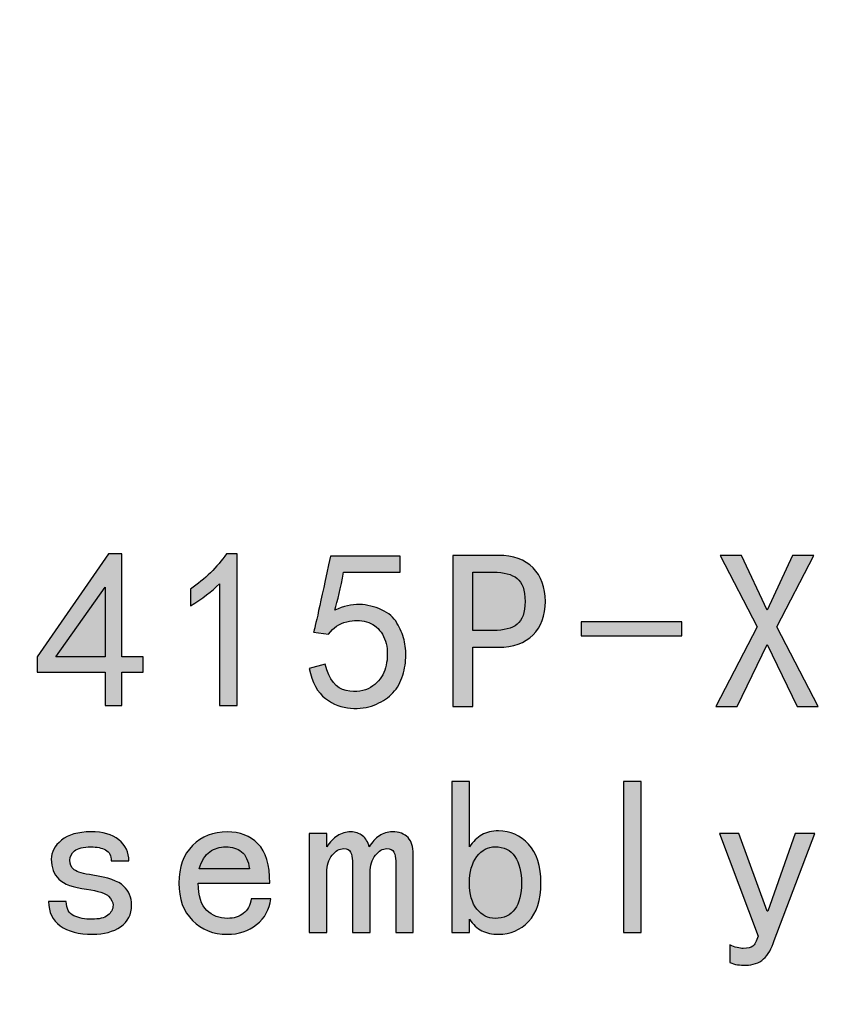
# Model space of a CAD drawing. Header units: millimetres. Extents: x -296 to 295, y -209 to 209.
# Tile 104 of 123: x 216 to 233, y -169 to -149. Entities that reach past the tile are written whole.
import ezdxf

# ---------------------------------------------------------------- set-up
doc = ezdxf.new("R2010")
doc.units = ezdxf.units.MM
doc.header["$MEASUREMENT"] = 0
doc.layers.add('layer 1', color=7, linetype='Continuous')

msp = doc.modelspace()

# ---------------------------------------------------------------- hatches: boundary and pattern name
at = {"layer": 'layer 1'}
h = msp.add_hatch(color=250, dxfattribs=at)
edge = h.paths.add_edge_path()
edge.add_spline(control_points=[(218.136, -162.7284), (218.136, -162.7284), (216.7563, -162.7284), (216.7563, -162.7284), (216.7563, -162.7284), (216.7563, -162.4234), (216.7563, -162.4234), (216.7563, -162.4234), (218.2078, -160.3275), (218.2078, -160.3275), (218.2078, -160.3275), (218.4761, -160.3275), (218.4761, -160.3275), (218.4761, -160.3275), (218.4761, -162.4234), (218.4761, -162.4234), (218.4761, -162.4234), (218.9064, -162.4234), (218.9064, -162.4234), (218.9064, -162.4234), (218.9064, -162.7284), (218.9064, -162.7284), (218.9064, -162.7284), (218.4761, -162.7284), (218.4761, -162.7284), (218.4761, -162.7284), (218.4761, -163.4086), (218.4761, -163.4086), (218.4761, -163.4086), (218.136, -163.4086), (218.136, -163.4086), (218.136, -163.4086), (218.136, -162.7284), (218.136, -162.7284)], knot_values=[0, 0, 0, 0, 0.0909091, 0.0909091, 0.0909091, 0.1818182, 0.1818182, 0.1818182, 0.2727273, 0.2727273, 0.2727273, 0.3636364, 0.3636364, 0.3636364, 0.4545455, 0.4545455, 0.4545455, 0.5454545, 0.5454545, 0.5454545, 0.6363636, 0.6363636, 0.6363636, 0.7272727, 0.7272727, 0.7272727, 0.8181818, 0.8181818, 0.8181818, 0.9090909, 0.9090909, 0.9090909, 1, 1, 1, 1], degree=3, periodic=1)
h = msp.add_hatch(color=250, dxfattribs=at)
edge = h.paths.add_edge_path()
edge.add_spline(control_points=[(220.458, -160.9367), (220.3021, -161.0919), (220.1056, -161.2409), (219.8664, -161.3846), (219.8664, -161.3846), (219.8664, -161.0445), (219.8664, -161.0445), (220.1652, -160.8412), (220.4098, -160.6019), (220.6009, -160.3275), (220.6009, -160.3275), (220.8157, -160.3275), (220.8157, -160.3275), (220.8157, -160.3275), (220.8157, -163.4086), (220.8157, -163.4086), (220.8157, -163.4086), (220.458, -163.4086), (220.458, -163.4086), (220.458, -163.4086), (220.458, -160.9367), (220.458, -160.9367)], knot_values=[0, 0, 0, 0, 0.1428571, 0.1428571, 0.1428571, 0.2857143, 0.2857143, 0.2857143, 0.4285714, 0.4285714, 0.4285714, 0.5714286, 0.5714286, 0.5714286, 0.7142857, 0.7142857, 0.7142857, 0.8571429, 0.8571429, 0.8571429, 1, 1, 1, 1], degree=3, periodic=1)
h = msp.add_hatch(color=250, dxfattribs=at)
edge = h.paths.add_edge_path()
edge.add_spline(control_points=[(222.6004, -162.5671), (222.6837, -162.8896), (222.8274, -163.0685), (223.03, -163.1044), (223.2333, -163.1403), (223.3976, -163.1189), (223.523, -163.0417), (223.6483, -162.9638), (223.7378, -162.8629), (223.7913, -162.7368), (223.8455, -162.6114), (223.8692, -162.4715), (223.8631, -162.3164), (223.857, -162.1612), (223.815, -162.0297), (223.7378, -161.922), (223.6598, -161.8142), (223.5612, -161.7431), (223.442, -161.7072), (223.3227, -161.6713), (223.1882, -161.6713), (223.0391, -161.7072), (222.8901, -161.7431), (222.767, -161.8264), (222.6715, -161.9579), (222.6715, -161.9579), (222.3673, -161.922), (222.3673, -161.922), (222.391, -161.8501), (222.5049, -161.3365), (222.7074, -160.381), (222.7074, -160.381), (224.123, -160.381), (224.123, -160.381), (224.123, -160.381), (224.123, -160.7036), (224.123, -160.7036), (224.123, -160.7036), (222.9765, -160.7036), (222.9765, -160.7036), (222.9168, -161.0261), (222.8572, -161.283), (222.7968, -161.4741), (222.9765, -161.3907), (223.1439, -161.3518), (223.299, -161.3579), (223.4542, -161.364), (223.6032, -161.3992), (223.7469, -161.4649), (223.8899, -161.5306), (223.9946, -161.6208), (224.0603, -161.7339), (224.126, -161.8471), (224.1734, -161.9609), (224.2032, -162.0741), (224.2331, -162.188), (224.2453, -162.3103), (224.2392, -162.4417), (224.2331, -162.5732), (224.2063, -162.707), (224.1589, -162.8445), (224.1108, -162.9821), (224.0389, -163.0952), (223.9434, -163.1847), (223.8478, -163.2749), (223.7316, -163.3459), (223.5941, -163.4002), (223.4572, -163.4537), (223.299, -163.4744), (223.1194, -163.4629), (222.9405, -163.4507), (222.7701, -163.3849), (222.6088, -163.2657), (222.4475, -163.1465), (222.3375, -162.9431), (222.2778, -162.6565), (222.2778, -162.6565), (222.6004, -162.5671), (222.6004, -162.5671)], knot_values=[0, 0, 0, 0, 0.0384615, 0.0384615, 0.0384615, 0.0769231, 0.0769231, 0.0769231, 0.1153846, 0.1153846, 0.1153846, 0.1538462, 0.1538462, 0.1538462, 0.1923077, 0.1923077, 0.1923077, 0.2307692, 0.2307692, 0.2307692, 0.2692308, 0.2692308, 0.2692308, 0.3076923, 0.3076923, 0.3076923, 0.3461538, 0.3461538, 0.3461538, 0.3846154, 0.3846154, 0.3846154, 0.4230769, 0.4230769, 0.4230769, 0.4615385, 0.4615385, 0.4615385, 0.5, 0.5, 0.5, 0.5384615, 0.5384615, 0.5384615, 0.5769231, 0.5769231, 0.5769231, 0.6153846, 0.6153846, 0.6153846, 0.6538462, 0.6538462, 0.6538462, 0.6923077, 0.6923077, 0.6923077, 0.7307692, 0.7307692, 0.7307692, 0.7692308, 0.7692308, 0.7692308, 0.8076923, 0.8076923, 0.8076923, 0.8461538, 0.8461538, 0.8461538, 0.8846154, 0.8846154, 0.8846154, 0.9230769, 0.9230769, 0.9230769, 0.9615385, 0.9615385, 0.9615385, 1, 1, 1, 1], degree=3, periodic=1)
h = msp.add_hatch(color=250, dxfattribs=at)
edge = h.paths.add_edge_path()
edge.add_spline(control_points=[(227.0718, -161.2952), (227.0718, -161.5818), (226.9877, -161.8088), (226.8211, -161.9755), (226.6537, -162.1429), (226.4206, -162.2262), (226.1217, -162.2262), (226.1217, -162.2262), (225.6027, -162.2262), (225.6027, -162.2262), (225.6027, -162.2262), (225.6027, -163.427), (225.6027, -163.427), (225.6027, -163.427), (225.1907, -163.427), (225.1907, -163.427), (225.1907, -163.427), (225.1907, -160.3635), (225.1907, -160.3635), (225.1907, -160.3635), (226.1217, -160.3635), (226.1217, -160.3635), (226.4206, -160.3635), (226.6537, -160.4468), (226.8211, -160.6142), (226.9877, -160.7816), (227.0718, -161.0086), (227.0718, -161.2952)], knot_values=[0, 0, 0, 0, 0.1111111, 0.1111111, 0.1111111, 0.2222222, 0.2222222, 0.2222222, 0.3333333, 0.3333333, 0.3333333, 0.4444444, 0.4444444, 0.4444444, 0.5555556, 0.5555556, 0.5555556, 0.6666667, 0.6666667, 0.6666667, 0.7777778, 0.7777778, 0.7777778, 0.8888889, 0.8888889, 0.8888889, 1, 1, 1, 1], degree=3, periodic=1)
h = msp.add_hatch(color=250, dxfattribs=at)
edge = h.paths.add_edge_path()
edge.add_spline(control_points=[(232.6109, -163.427), (232.6109, -163.427), (232.1806, -163.427), (232.1806, -163.427), (232.1806, -163.427), (231.5714, -162.1727), (231.5714, -162.1727), (231.5714, -162.1727), (230.9622, -163.427), (230.9622, -163.427), (230.9622, -163.427), (230.5326, -163.427), (230.5326, -163.427), (230.5326, -163.427), (231.3742, -161.8142), (231.3742, -161.8142), (231.3742, -161.8142), (230.6221, -160.3635), (230.6221, -160.3635), (230.6221, -160.3635), (231.0516, -160.3635), (231.0516, -160.3635), (231.0516, -160.3635), (231.5714, -161.4741), (231.5714, -161.4741), (231.5714, -161.4741), (232.0912, -160.3635), (232.0912, -160.3635), (232.0912, -160.3635), (232.5207, -160.3635), (232.5207, -160.3635), (232.5207, -160.3635), (231.7686, -161.8142), (231.7686, -161.8142), (231.7686, -161.8142), (232.6109, -163.427), (232.6109, -163.427)], knot_values=[0, 0, 0, 0, 0.0833333, 0.0833333, 0.0833333, 0.1666667, 0.1666667, 0.1666667, 0.25, 0.25, 0.25, 0.3333333, 0.3333333, 0.3333333, 0.4166667, 0.4166667, 0.4166667, 0.5, 0.5, 0.5, 0.5833333, 0.5833333, 0.5833333, 0.6666667, 0.6666667, 0.6666667, 0.75, 0.75, 0.75, 0.8333333, 0.8333333, 0.8333333, 0.9166667, 0.9166667, 0.9166667, 1, 1, 1, 1], degree=3, periodic=1)
h = msp.add_hatch(color=250, dxfattribs=at)
edge = h.paths.add_edge_path()
edge.add_spline(control_points=[(226.6598, -161.2952), (226.6598, -161.0682), (226.6055, -160.913), (226.4985, -160.8289), (226.3908, -160.7456), (226.2295, -160.7036), (226.0147, -160.7036), (226.0147, -160.7036), (225.6027, -160.7036), (225.6027, -160.7036), (225.6027, -160.7036), (225.6027, -161.886), (225.6027, -161.886), (225.6027, -161.886), (226.0147, -161.886), (226.0147, -161.886), (226.2295, -161.886), (226.3908, -161.844), (226.4985, -161.7607), (226.6055, -161.6774), (226.6598, -161.5222), (226.6598, -161.2952)], knot_values=[0, 0, 0, 0, 0.1428571, 0.1428571, 0.1428571, 0.2857143, 0.2857143, 0.2857143, 0.4285714, 0.4285714, 0.4285714, 0.5714286, 0.5714286, 0.5714286, 0.7142857, 0.7142857, 0.7142857, 0.8571429, 0.8571429, 0.8571429, 1, 1, 1, 1], degree=3, periodic=1)
h = msp.add_hatch(color=250, dxfattribs=at)
edge = h.paths.add_edge_path()
edge.add_spline(control_points=[(218.136, -162.4234), (218.136, -162.4234), (218.136, -161.0086), (218.136, -161.0086), (218.136, -161.0086), (217.1331, -162.4234), (217.1331, -162.4234), (217.1331, -162.4234), (218.136, -162.4234), (218.136, -162.4234)], knot_values=[0, 0, 0, 0, 0.3333333, 0.3333333, 0.3333333, 0.6666667, 0.6666667, 0.6666667, 1, 1, 1, 1], degree=3, periodic=1)
h = msp.add_hatch(color=250, dxfattribs=at)
edge = h.paths.add_edge_path()
edge.add_spline(control_points=[(229.841, -161.9938), (229.841, -161.9938), (227.7986, -161.9938), (227.7986, -161.9938), (227.7986, -161.9938), (227.7986, -161.7072), (227.7986, -161.7072), (227.7986, -161.7072), (229.841, -161.7072), (229.841, -161.7072), (229.841, -161.7072), (229.841, -161.9938), (229.841, -161.9938)], knot_values=[0, 0, 0, 0, 0.25, 0.25, 0.25, 0.5, 0.5, 0.5, 0.75, 0.75, 0.75, 1, 1, 1, 1], degree=3, periodic=1)
h = msp.add_hatch(color=250, dxfattribs=at)
edge = h.paths.add_edge_path()
edge.add_spline(control_points=[(226.9816, -167.0095), (226.9816, -167.3557), (226.8983, -167.6156), (226.7309, -167.7891), (226.5643, -167.9619), (226.3609, -168.049), (226.1217, -168.049), (225.991, -168.049), (225.8771, -168.0245), (225.7816, -167.9771), (225.686, -167.929), (225.6027, -167.8518), (225.5309, -167.744), (225.5309, -167.744), (225.5309, -168.0131), (225.5309, -168.0131), (225.5309, -168.0131), (225.1724, -168.0131), (225.1724, -168.0131), (225.1724, -168.0131), (225.1724, -164.9496), (225.1724, -164.9496), (225.1724, -164.9496), (225.5309, -164.9496), (225.5309, -164.9496), (225.5309, -164.9496), (225.5309, -166.2749), (225.5309, -166.2749), (225.6027, -166.1679), (225.686, -166.0869), (225.7816, -166.0334), (225.8771, -165.9799), (225.991, -165.9524), (226.1217, -165.9524), (226.3609, -165.9524), (226.5643, -166.0426), (226.7309, -166.2214), (226.8983, -166.4003), (226.9816, -166.6632), (226.9816, -167.0095)], knot_values=[0, 0, 0, 0, 0.0769231, 0.0769231, 0.0769231, 0.1538462, 0.1538462, 0.1538462, 0.2307692, 0.2307692, 0.2307692, 0.3076923, 0.3076923, 0.3076923, 0.3846154, 0.3846154, 0.3846154, 0.4615385, 0.4615385, 0.4615385, 0.5384615, 0.5384615, 0.5384615, 0.6153846, 0.6153846, 0.6153846, 0.6923077, 0.6923077, 0.6923077, 0.7692308, 0.7692308, 0.7692308, 0.8461538, 0.8461538, 0.8461538, 0.9230769, 0.9230769, 0.9230769, 1, 1, 1, 1], degree=3, periodic=1)
h = msp.add_hatch(color=250, dxfattribs=at)
edge = h.paths.add_edge_path()
edge.add_spline(control_points=[(229.017, -168.0131), (229.017, -168.0131), (228.6585, -168.0131), (228.6585, -168.0131), (228.6585, -168.0131), (228.6585, -164.9496), (228.6585, -164.9496), (228.6585, -164.9496), (229.017, -164.9496), (229.017, -164.9496), (229.017, -164.9496), (229.017, -168.0131), (229.017, -168.0131)], knot_values=[0, 0, 0, 0, 0.25, 0.25, 0.25, 0.5, 0.5, 0.5, 0.75, 0.75, 0.75, 1, 1, 1, 1], degree=3, periodic=1)
h = msp.add_hatch(color=250, dxfattribs=at)
edge = h.paths.add_edge_path()
edge.add_spline(control_points=[(218.6733, -167.4574), (218.6733, -167.6485), (218.5984, -167.7952), (218.4493, -167.8961), (218.3003, -167.9978), (218.1123, -168.049), (217.8852, -168.049), (217.5986, -168.049), (217.3777, -167.9917), (217.2226, -167.8785), (217.0674, -167.7654), (216.9894, -167.6011), (216.9894, -167.3855), (216.9894, -167.3855), (217.3479, -167.3855), (217.3479, -167.3855), (217.3479, -167.5292), (217.3984, -167.6248), (217.5, -167.6722), (217.6017, -167.7203), (217.724, -167.744), (217.8669, -167.744), (218.0106, -167.744), (218.1184, -167.7173), (218.1895, -167.6638), (218.2613, -167.6095), (218.2972, -167.5415), (218.2972, -167.4574), (218.2972, -167.3978), (218.2674, -167.3382), (218.2078, -167.2785), (218.1482, -167.2189), (217.9984, -167.1708), (217.7599, -167.1348), (217.4847, -167.0989), (217.2967, -167.0309), (217.1958, -166.9292), (217.0941, -166.8276), (217.0429, -166.693), (217.0429, -166.5256), (217.0429, -166.3827), (217.1117, -166.2543), (217.2493, -166.1412), (217.3869, -166.0273), (217.5864, -165.9707), (217.8493, -165.9707), (218.0886, -165.9707), (218.2766, -166.0242), (218.4134, -166.132), (218.551, -166.239), (218.6198, -166.3827), (218.6198, -166.5616), (218.6198, -166.5616), (218.2613, -166.5616), (218.2613, -166.5616), (218.2613, -166.4546), (218.2223, -166.3797), (218.1451, -166.3376), (218.0672, -166.2963), (217.9686, -166.2749), (217.8493, -166.2749), (217.6942, -166.2749), (217.5833, -166.3025), (217.5176, -166.356), (217.4519, -166.4095), (217.4198, -166.4721), (217.4198, -166.544), (217.4198, -166.6273), (217.4496, -166.693), (217.5092, -166.7412), (217.5688, -166.7886), (217.6942, -166.8245), (217.8852, -166.8482), (218.1956, -166.8964), (218.405, -166.9713), (218.512, -167.0722), (218.6198, -167.1738), (218.6733, -167.3022), (218.6733, -167.4574)], knot_values=[0, 0, 0, 0, 0.0384615, 0.0384615, 0.0384615, 0.0769231, 0.0769231, 0.0769231, 0.1153846, 0.1153846, 0.1153846, 0.1538462, 0.1538462, 0.1538462, 0.1923077, 0.1923077, 0.1923077, 0.2307692, 0.2307692, 0.2307692, 0.2692308, 0.2692308, 0.2692308, 0.3076923, 0.3076923, 0.3076923, 0.3461538, 0.3461538, 0.3461538, 0.3846154, 0.3846154, 0.3846154, 0.4230769, 0.4230769, 0.4230769, 0.4615385, 0.4615385, 0.4615385, 0.5, 0.5, 0.5, 0.5384615, 0.5384615, 0.5384615, 0.5769231, 0.5769231, 0.5769231, 0.6153846, 0.6153846, 0.6153846, 0.6538462, 0.6538462, 0.6538462, 0.6923077, 0.6923077, 0.6923077, 0.7307692, 0.7307692, 0.7307692, 0.7692308, 0.7692308, 0.7692308, 0.8076923, 0.8076923, 0.8076923, 0.8461538, 0.8461538, 0.8461538, 0.8846154, 0.8846154, 0.8846154, 0.9230769, 0.9230769, 0.9230769, 0.9615385, 0.9615385, 0.9615385, 1, 1, 1, 1], degree=3, periodic=1)
h = msp.add_hatch(color=250, dxfattribs=at)
edge = h.paths.add_edge_path()
edge.add_spline(control_points=[(221.4967, -167.332), (221.473, -167.5468), (221.3775, -167.7203), (221.2101, -167.8518), (221.0427, -167.9833), (220.8455, -168.049), (220.6185, -168.049), (220.3319, -168.049), (220.0965, -167.9565), (219.9115, -167.7708), (219.7257, -167.5858), (219.6333, -167.332), (219.6333, -167.0095), (219.6333, -166.6869), (219.7257, -166.4332), (219.9115, -166.2482), (220.0965, -166.0632), (220.3319, -165.9707), (220.6185, -165.9707), (220.87, -165.9707), (221.0756, -166.051), (221.2369, -166.2123), (221.3981, -166.3735), (221.4784, -166.6395), (221.4784, -167.0095), (221.4784, -167.0095), (220.0277, -167.0095), (220.0277, -167.0095), (220.0277, -167.2724), (220.0842, -167.4574), (220.1981, -167.5652), (220.3112, -167.6722), (220.4519, -167.7264), (220.6185, -167.7264), (220.75, -167.7264), (220.8577, -167.6936), (220.9411, -167.6278), (221.0251, -167.5621), (221.0786, -167.4635), (221.1023, -167.332), (221.1023, -167.332), (221.4967, -167.332), (221.4967, -167.332)], knot_values=[0, 0, 0, 0, 0.0714286, 0.0714286, 0.0714286, 0.1428571, 0.1428571, 0.1428571, 0.2142857, 0.2142857, 0.2142857, 0.2857143, 0.2857143, 0.2857143, 0.3571429, 0.3571429, 0.3571429, 0.4285714, 0.4285714, 0.4285714, 0.5, 0.5, 0.5, 0.5714286, 0.5714286, 0.5714286, 0.6428571, 0.6428571, 0.6428571, 0.7142857, 0.7142857, 0.7142857, 0.7857143, 0.7857143, 0.7857143, 0.8571429, 0.8571429, 0.8571429, 0.9285714, 0.9285714, 0.9285714, 1, 1, 1, 1], degree=3, periodic=1)
h = msp.add_hatch(color=250, dxfattribs=at)
edge = h.paths.add_edge_path()
edge.add_spline(control_points=[(224.3913, -168.0131), (224.3913, -168.0131), (224.0336, -168.0131), (224.0336, -168.0131), (224.0336, -168.0131), (224.0336, -166.5616), (224.0336, -166.5616), (224.0336, -166.4905), (224.0213, -166.4301), (223.9976, -166.3827), (223.9739, -166.3346), (223.9258, -166.3109), (223.8539, -166.3109), (223.7706, -166.3109), (223.6927, -166.356), (223.6216, -166.4454), (223.5497, -166.5348), (223.5138, -166.6518), (223.5138, -166.7947), (223.5138, -166.7947), (223.5138, -168.0131), (223.5138, -168.0131), (223.5138, -168.0131), (223.1553, -168.0131), (223.1553, -168.0131), (223.1553, -168.0131), (223.1553, -166.5616), (223.1553, -166.5616), (223.1553, -166.4905), (223.1439, -166.4301), (223.1194, -166.3827), (223.0957, -166.3346), (223.0483, -166.3109), (222.9765, -166.3109), (222.8924, -166.3109), (222.8152, -166.356), (222.7433, -166.4454), (222.6715, -166.5348), (222.6363, -166.6518), (222.6363, -166.7947), (222.6363, -166.7947), (222.6363, -168.0131), (222.6363, -168.0131), (222.6363, -168.0131), (222.2778, -168.0131), (222.2778, -168.0131), (222.2778, -168.0131), (222.2778, -166.0067), (222.2778, -166.0067), (222.2778, -166.0067), (222.6363, -166.0067), (222.6363, -166.0067), (222.6363, -166.0067), (222.6363, -166.2749), (222.6363, -166.2749), (222.6959, -166.1794), (222.767, -166.1053), (222.8511, -166.051), (222.9344, -165.9975), (223.0239, -165.9707), (223.1194, -165.9707), (223.2149, -165.9707), (223.296, -165.9975), (223.3617, -166.051), (223.4274, -166.1053), (223.4718, -166.1794), (223.4962, -166.2749), (223.5558, -166.1794), (223.6239, -166.1053), (223.7018, -166.051), (223.7798, -165.9975), (223.8662, -165.9707), (223.9617, -165.9707), (224.1046, -165.9707), (224.2124, -166.0097), (224.2843, -166.0869), (224.3561, -166.1649), (224.3913, -166.2749), (224.3913, -166.4186), (224.3913, -166.4186), (224.3913, -168.0131), (224.3913, -168.0131)], knot_values=[0, 0, 0, 0, 0.037037, 0.037037, 0.037037, 0.0740741, 0.0740741, 0.0740741, 0.1111111, 0.1111111, 0.1111111, 0.1481481, 0.1481481, 0.1481481, 0.1851852, 0.1851852, 0.1851852, 0.2222222, 0.2222222, 0.2222222, 0.2592593, 0.2592593, 0.2592593, 0.2962963, 0.2962963, 0.2962963, 0.3333333, 0.3333333, 0.3333333, 0.3703704, 0.3703704, 0.3703704, 0.4074074, 0.4074074, 0.4074074, 0.4444444, 0.4444444, 0.4444444, 0.4814815, 0.4814815, 0.4814815, 0.5185185, 0.5185185, 0.5185185, 0.5555556, 0.5555556, 0.5555556, 0.5925926, 0.5925926, 0.5925926, 0.6296296, 0.6296296, 0.6296296, 0.6666667, 0.6666667, 0.6666667, 0.7037037, 0.7037037, 0.7037037, 0.7407407, 0.7407407, 0.7407407, 0.7777778, 0.7777778, 0.7777778, 0.8148148, 0.8148148, 0.8148148, 0.8518519, 0.8518519, 0.8518519, 0.8888889, 0.8888889, 0.8888889, 0.9259259, 0.9259259, 0.9259259, 0.962963, 0.962963, 0.962963, 1, 1, 1, 1], degree=3, periodic=1)
h = msp.add_hatch(color=250, dxfattribs=at)
edge = h.paths.add_edge_path()
edge.add_spline(control_points=[(232.5391, -166.0067), (232.5391, -166.0067), (231.7151, -168.1743), (231.7151, -168.1743), (231.6669, -168.341), (231.5951, -168.4671), (231.4996, -168.5504), (231.404, -168.6337), (231.2848, -168.6758), (231.1418, -168.6758), (231.0822, -168.6758), (231.0249, -168.6727), (230.9714, -168.6666), (230.9179, -168.6605), (230.8667, -168.646), (230.8193, -168.6223), (230.8193, -168.6223), (230.8193, -168.2638), (230.8193, -168.2638), (230.8667, -168.2875), (230.9148, -168.3058), (230.9622, -168.3173), (231.0104, -168.3295), (231.0516, -168.3356), (231.0876, -168.3356), (231.1831, -168.3356), (231.2488, -168.3203), (231.2848, -168.2905), (231.3207, -168.2607), (231.3566, -168.1919), (231.3925, -168.0849), (231.3925, -168.0849), (230.6045, -166.0067), (230.6045, -166.0067), (230.6045, -166.0067), (230.9981, -166.0067), (230.9981, -166.0067), (230.9981, -166.0067), (231.5714, -167.5827), (231.5714, -167.5827), (231.5714, -167.5827), (231.5897, -167.5827), (231.5897, -167.5827), (231.5897, -167.5827), (232.1447, -166.0067), (232.1447, -166.0067), (232.1447, -166.0067), (232.5391, -166.0067), (232.5391, -166.0067)], knot_values=[0, 0, 0, 0, 0.0625, 0.0625, 0.0625, 0.125, 0.125, 0.125, 0.1875, 0.1875, 0.1875, 0.25, 0.25, 0.25, 0.3125, 0.3125, 0.3125, 0.375, 0.375, 0.375, 0.4375, 0.4375, 0.4375, 0.5, 0.5, 0.5, 0.5625, 0.5625, 0.5625, 0.625, 0.625, 0.625, 0.6875, 0.6875, 0.6875, 0.75, 0.75, 0.75, 0.8125, 0.8125, 0.8125, 0.875, 0.875, 0.875, 0.9375, 0.9375, 0.9375, 1, 1, 1, 1], degree=3, periodic=1)
h = msp.add_hatch(color=250, dxfattribs=at)
edge = h.paths.add_edge_path()
edge.add_spline(control_points=[(221.0664, -166.7228), (221.0427, -166.5562), (220.9892, -166.4393), (220.9051, -166.3735), (220.8218, -166.3078), (220.714, -166.2749), (220.5833, -166.2749), (220.4633, -166.2749), (220.3563, -166.3078), (220.2608, -166.3735), (220.1652, -166.4393), (220.0934, -166.5562), (220.0452, -166.7228), (220.0452, -166.7228), (221.0664, -166.7228), (221.0664, -166.7228)], knot_values=[0, 0, 0, 0, 0.2, 0.2, 0.2, 0.4, 0.4, 0.4, 0.6, 0.6, 0.6, 0.8, 0.8, 0.8, 1, 1, 1, 1], degree=3, periodic=1)
h = msp.add_hatch(color=250, dxfattribs=at)
edge = h.paths.add_edge_path()
edge.add_spline(control_points=[(226.588, -167.0095), (226.588, -166.7825), (226.5429, -166.6036), (226.4534, -166.4721), (226.364, -166.3407), (226.2295, -166.2749), (226.0506, -166.2749), (225.9069, -166.2749), (225.7846, -166.3407), (225.683, -166.4721), (225.5813, -166.6036), (225.5309, -166.7825), (225.5309, -167.0095), (225.5309, -167.2365), (225.5813, -167.4131), (225.683, -167.5384), (225.7846, -167.6638), (225.9069, -167.7264), (226.0506, -167.7264), (226.2295, -167.7264), (226.364, -167.6638), (226.4534, -167.5384), (226.5429, -167.4131), (226.588, -167.2365), (226.588, -167.0095)], knot_values=[0, 0, 0, 0, 0.125, 0.125, 0.125, 0.25, 0.25, 0.25, 0.375, 0.375, 0.375, 0.5, 0.5, 0.5, 0.625, 0.625, 0.625, 0.75, 0.75, 0.75, 0.875, 0.875, 0.875, 1, 1, 1, 1], degree=3, periodic=1)

# ---------------------------------------------------------------- linework, layer by layer
at = {"layer": 'layer 1', "color": 1, "lineweight": 0}
msp.add_open_spline([(295.3283, 209.2747), (295.3283, 209.2747), (295.3283, -208.9236), (295.3283, -208.9236), (295.3283, -208.9236), (-296.1944, -208.9236), (-296.1944, -208.9236), (-296.1944, -208.9236), (-296.1944, 209.2747), (-296.1944, 209.2747), (-296.1944, 209.2747), (295.3283, 209.2747), (295.3283, 209.2747)], degree=3, knots=[0, 0, 0, 0, 0.25, 0.25, 0.25, 0.5, 0.5, 0.5, 0.75, 0.75, 0.75, 1, 1, 1, 1], dxfattribs=at)
at = {"layer": 'layer 1', "color": 5, "lineweight": 0}
msp.add_open_spline([(-281.2487, 194.7284), (-281.2487, 194.7284), (-281.2487, -197.0649), (-281.2487, -197.0649), (-281.2487, -197.0649), (283.3586, -197.0649), (283.3586, -197.0649)], degree=3, knots=[0, 0, 0, 0, 0.5, 0.5, 0.5, 1, 1, 1, 1], dxfattribs=at)
at = {"layer": 'layer 1', "color": 250}
for points, knots in [([(218.136, -162.7284), (218.136, -162.7284), (216.7563, -162.7284), (216.7563, -162.7284), (216.7563, -162.7284), (216.7563, -162.4234), (216.7563, -162.4234), (216.7563, -162.4234), (218.2078, -160.3275), (218.2078, -160.3275), (218.2078, -160.3275), (218.4761, -160.3275), (218.4761, -160.3275), (218.4761, -160.3275), (218.4761, -162.4234), (218.4761, -162.4234), (218.4761, -162.4234), (218.9064, -162.4234), (218.9064, -162.4234), (218.9064, -162.4234), (218.9064, -162.7284), (218.9064, -162.7284), (218.9064, -162.7284), (218.4761, -162.7284), (218.4761, -162.7284), (218.4761, -162.7284), (218.4761, -163.4086), (218.4761, -163.4086), (218.4761, -163.4086), (218.136, -163.4086), (218.136, -163.4086), (218.136, -163.4086), (218.136, -162.7284), (218.136, -162.7284)], [0, 0, 0, 0, 0.0909091, 0.0909091, 0.0909091, 0.1818182, 0.1818182, 0.1818182, 0.2727273, 0.2727273, 0.2727273, 0.3636364, 0.3636364, 0.3636364, 0.4545455, 0.4545455, 0.4545455, 0.5454545, 0.5454545, 0.5454545, 0.6363636, 0.6363636, 0.6363636, 0.7272727, 0.7272727, 0.7272727, 0.8181818, 0.8181818, 0.8181818, 0.9090909, 0.9090909, 0.9090909, 1, 1, 1, 1]), ([(220.458, -160.9367), (220.3021, -161.0919), (220.1056, -161.2409), (219.8664, -161.3846), (219.8664, -161.3846), (219.8664, -161.0445), (219.8664, -161.0445), (220.1652, -160.8412), (220.4098, -160.6019), (220.6009, -160.3275), (220.6009, -160.3275), (220.8157, -160.3275), (220.8157, -160.3275), (220.8157, -160.3275), (220.8157, -163.4086), (220.8157, -163.4086), (220.8157, -163.4086), (220.458, -163.4086), (220.458, -163.4086), (220.458, -163.4086), (220.458, -160.9367), (220.458, -160.9367)], [0, 0, 0, 0, 0.1428571, 0.1428571, 0.1428571, 0.2857143, 0.2857143, 0.2857143, 0.4285714, 0.4285714, 0.4285714, 0.5714286, 0.5714286, 0.5714286, 0.7142857, 0.7142857, 0.7142857, 0.8571429, 0.8571429, 0.8571429, 1, 1, 1, 1]), ([(222.6004, -162.5671), (222.6837, -162.8896), (222.8274, -163.0685), (223.03, -163.1044), (223.2333, -163.1403), (223.3976, -163.1189), (223.523, -163.0417), (223.6483, -162.9638), (223.7378, -162.8629), (223.7913, -162.7368), (223.8455, -162.6114), (223.8692, -162.4715), (223.8631, -162.3164), (223.857, -162.1612), (223.815, -162.0297), (223.7378, -161.922), (223.6598, -161.8142), (223.5612, -161.7431), (223.442, -161.7072), (223.3227, -161.6713), (223.1882, -161.6713), (223.0391, -161.7072), (222.8901, -161.7431), (222.767, -161.8264), (222.6715, -161.9579), (222.6715, -161.9579), (222.3673, -161.922), (222.3673, -161.922), (222.391, -161.8501), (222.5049, -161.3365), (222.7074, -160.381), (222.7074, -160.381), (224.123, -160.381), (224.123, -160.381), (224.123, -160.381), (224.123, -160.7036), (224.123, -160.7036), (224.123, -160.7036), (222.9765, -160.7036), (222.9765, -160.7036), (222.9168, -161.0261), (222.8572, -161.283), (222.7968, -161.4741), (222.9765, -161.3907), (223.1439, -161.3518), (223.299, -161.3579), (223.4542, -161.364), (223.6032, -161.3992), (223.7469, -161.4649), (223.8899, -161.5306), (223.9946, -161.6208), (224.0603, -161.7339), (224.126, -161.8471), (224.1734, -161.9609), (224.2032, -162.0741), (224.2331, -162.188), (224.2453, -162.3103), (224.2392, -162.4417), (224.2331, -162.5732), (224.2063, -162.707), (224.1589, -162.8445), (224.1108, -162.9821), (224.0389, -163.0952), (223.9434, -163.1847), (223.8478, -163.2749), (223.7316, -163.3459), (223.5941, -163.4002), (223.4572, -163.4537), (223.299, -163.4744), (223.1194, -163.4629), (222.9405, -163.4507), (222.7701, -163.3849), (222.6088, -163.2657), (222.4475, -163.1465), (222.3375, -162.9431), (222.2778, -162.6565), (222.2778, -162.6565), (222.6004, -162.5671), (222.6004, -162.5671)], [0, 0, 0, 0, 0.0384615, 0.0384615, 0.0384615, 0.0769231, 0.0769231, 0.0769231, 0.1153846, 0.1153846, 0.1153846, 0.1538462, 0.1538462, 0.1538462, 0.1923077, 0.1923077, 0.1923077, 0.2307692, 0.2307692, 0.2307692, 0.2692308, 0.2692308, 0.2692308, 0.3076923, 0.3076923, 0.3076923, 0.3461538, 0.3461538, 0.3461538, 0.3846154, 0.3846154, 0.3846154, 0.4230769, 0.4230769, 0.4230769, 0.4615385, 0.4615385, 0.4615385, 0.5, 0.5, 0.5, 0.5384615, 0.5384615, 0.5384615, 0.5769231, 0.5769231, 0.5769231, 0.6153846, 0.6153846, 0.6153846, 0.6538462, 0.6538462, 0.6538462, 0.6923077, 0.6923077, 0.6923077, 0.7307692, 0.7307692, 0.7307692, 0.7692308, 0.7692308, 0.7692308, 0.8076923, 0.8076923, 0.8076923, 0.8461538, 0.8461538, 0.8461538, 0.8846154, 0.8846154, 0.8846154, 0.9230769, 0.9230769, 0.9230769, 0.9615385, 0.9615385, 0.9615385, 1, 1, 1, 1]), ([(227.0718, -161.2952), (227.0718, -161.5818), (226.9877, -161.8088), (226.8211, -161.9755), (226.6537, -162.1429), (226.4206, -162.2262), (226.1217, -162.2262), (226.1217, -162.2262), (225.6027, -162.2262), (225.6027, -162.2262), (225.6027, -162.2262), (225.6027, -163.427), (225.6027, -163.427), (225.6027, -163.427), (225.1907, -163.427), (225.1907, -163.427), (225.1907, -163.427), (225.1907, -160.3635), (225.1907, -160.3635), (225.1907, -160.3635), (226.1217, -160.3635), (226.1217, -160.3635), (226.4206, -160.3635), (226.6537, -160.4468), (226.8211, -160.6142), (226.9877, -160.7816), (227.0718, -161.0086), (227.0718, -161.2952)], [0, 0, 0, 0, 0.1111111, 0.1111111, 0.1111111, 0.2222222, 0.2222222, 0.2222222, 0.3333333, 0.3333333, 0.3333333, 0.4444444, 0.4444444, 0.4444444, 0.5555556, 0.5555556, 0.5555556, 0.6666667, 0.6666667, 0.6666667, 0.7777778, 0.7777778, 0.7777778, 0.8888889, 0.8888889, 0.8888889, 1, 1, 1, 1]), ([(232.6109, -163.427), (232.6109, -163.427), (232.1806, -163.427), (232.1806, -163.427), (232.1806, -163.427), (231.5714, -162.1727), (231.5714, -162.1727), (231.5714, -162.1727), (230.9622, -163.427), (230.9622, -163.427), (230.9622, -163.427), (230.5326, -163.427), (230.5326, -163.427), (230.5326, -163.427), (231.3742, -161.8142), (231.3742, -161.8142), (231.3742, -161.8142), (230.6221, -160.3635), (230.6221, -160.3635), (230.6221, -160.3635), (231.0516, -160.3635), (231.0516, -160.3635), (231.0516, -160.3635), (231.5714, -161.4741), (231.5714, -161.4741), (231.5714, -161.4741), (232.0912, -160.3635), (232.0912, -160.3635), (232.0912, -160.3635), (232.5207, -160.3635), (232.5207, -160.3635), (232.5207, -160.3635), (231.7686, -161.8142), (231.7686, -161.8142), (231.7686, -161.8142), (232.6109, -163.427), (232.6109, -163.427)], [0, 0, 0, 0, 0.0833333, 0.0833333, 0.0833333, 0.1666667, 0.1666667, 0.1666667, 0.25, 0.25, 0.25, 0.3333333, 0.3333333, 0.3333333, 0.4166667, 0.4166667, 0.4166667, 0.5, 0.5, 0.5, 0.5833333, 0.5833333, 0.5833333, 0.6666667, 0.6666667, 0.6666667, 0.75, 0.75, 0.75, 0.8333333, 0.8333333, 0.8333333, 0.9166667, 0.9166667, 0.9166667, 1, 1, 1, 1]), ([(226.6598, -161.2952), (226.6598, -161.0682), (226.6055, -160.913), (226.4985, -160.8289), (226.3908, -160.7456), (226.2295, -160.7036), (226.0147, -160.7036), (226.0147, -160.7036), (225.6027, -160.7036), (225.6027, -160.7036), (225.6027, -160.7036), (225.6027, -161.886), (225.6027, -161.886), (225.6027, -161.886), (226.0147, -161.886), (226.0147, -161.886), (226.2295, -161.886), (226.3908, -161.844), (226.4985, -161.7607), (226.6055, -161.6774), (226.6598, -161.5222), (226.6598, -161.2952)], [0, 0, 0, 0, 0.1428571, 0.1428571, 0.1428571, 0.2857143, 0.2857143, 0.2857143, 0.4285714, 0.4285714, 0.4285714, 0.5714286, 0.5714286, 0.5714286, 0.7142857, 0.7142857, 0.7142857, 0.8571429, 0.8571429, 0.8571429, 1, 1, 1, 1]), ([(218.136, -162.4234), (218.136, -162.4234), (218.136, -161.0086), (218.136, -161.0086), (218.136, -161.0086), (217.1331, -162.4234), (217.1331, -162.4234), (217.1331, -162.4234), (218.136, -162.4234), (218.136, -162.4234)], [0, 0, 0, 0, 0.3333333, 0.3333333, 0.3333333, 0.6666667, 0.6666667, 0.6666667, 1, 1, 1, 1]), ([(229.841, -161.9938), (229.841, -161.9938), (227.7986, -161.9938), (227.7986, -161.9938), (227.7986, -161.9938), (227.7986, -161.7072), (227.7986, -161.7072), (227.7986, -161.7072), (229.841, -161.7072), (229.841, -161.7072), (229.841, -161.7072), (229.841, -161.9938), (229.841, -161.9938)], [0, 0, 0, 0, 0.25, 0.25, 0.25, 0.5, 0.5, 0.5, 0.75, 0.75, 0.75, 1, 1, 1, 1]), ([(226.9816, -167.0095), (226.9816, -167.3557), (226.8983, -167.6156), (226.7309, -167.7891), (226.5643, -167.9619), (226.3609, -168.049), (226.1217, -168.049), (225.991, -168.049), (225.8771, -168.0245), (225.7816, -167.9771), (225.686, -167.929), (225.6027, -167.8518), (225.5309, -167.744), (225.5309, -167.744), (225.5309, -168.0131), (225.5309, -168.0131), (225.5309, -168.0131), (225.1724, -168.0131), (225.1724, -168.0131), (225.1724, -168.0131), (225.1724, -164.9496), (225.1724, -164.9496), (225.1724, -164.9496), (225.5309, -164.9496), (225.5309, -164.9496), (225.5309, -164.9496), (225.5309, -166.2749), (225.5309, -166.2749), (225.6027, -166.1679), (225.686, -166.0869), (225.7816, -166.0334), (225.8771, -165.9799), (225.991, -165.9524), (226.1217, -165.9524), (226.3609, -165.9524), (226.5643, -166.0426), (226.7309, -166.2214), (226.8983, -166.4003), (226.9816, -166.6632), (226.9816, -167.0095)], [0, 0, 0, 0, 0.0769231, 0.0769231, 0.0769231, 0.1538462, 0.1538462, 0.1538462, 0.2307692, 0.2307692, 0.2307692, 0.3076923, 0.3076923, 0.3076923, 0.3846154, 0.3846154, 0.3846154, 0.4615385, 0.4615385, 0.4615385, 0.5384615, 0.5384615, 0.5384615, 0.6153846, 0.6153846, 0.6153846, 0.6923077, 0.6923077, 0.6923077, 0.7692308, 0.7692308, 0.7692308, 0.8461538, 0.8461538, 0.8461538, 0.9230769, 0.9230769, 0.9230769, 1, 1, 1, 1]), ([(229.017, -168.0131), (229.017, -168.0131), (228.6585, -168.0131), (228.6585, -168.0131), (228.6585, -168.0131), (228.6585, -164.9496), (228.6585, -164.9496), (228.6585, -164.9496), (229.017, -164.9496), (229.017, -164.9496), (229.017, -164.9496), (229.017, -168.0131), (229.017, -168.0131)], [0, 0, 0, 0, 0.25, 0.25, 0.25, 0.5, 0.5, 0.5, 0.75, 0.75, 0.75, 1, 1, 1, 1]), ([(218.6733, -167.4574), (218.6733, -167.6485), (218.5984, -167.7952), (218.4493, -167.8961), (218.3003, -167.9978), (218.1123, -168.049), (217.8852, -168.049), (217.5986, -168.049), (217.3777, -167.9917), (217.2226, -167.8785), (217.0674, -167.7654), (216.9894, -167.6011), (216.9894, -167.3855), (216.9894, -167.3855), (217.3479, -167.3855), (217.3479, -167.3855), (217.3479, -167.5292), (217.3984, -167.6248), (217.5, -167.6722), (217.6017, -167.7203), (217.724, -167.744), (217.8669, -167.744), (218.0106, -167.744), (218.1184, -167.7173), (218.1895, -167.6638), (218.2613, -167.6095), (218.2972, -167.5415), (218.2972, -167.4574), (218.2972, -167.3978), (218.2674, -167.3382), (218.2078, -167.2785), (218.1482, -167.2189), (217.9984, -167.1708), (217.7599, -167.1348), (217.4847, -167.0989), (217.2967, -167.0309), (217.1958, -166.9292), (217.0941, -166.8276), (217.0429, -166.693), (217.0429, -166.5256), (217.0429, -166.3827), (217.1117, -166.2543), (217.2493, -166.1412), (217.3869, -166.0273), (217.5864, -165.9707), (217.8493, -165.9707), (218.0886, -165.9707), (218.2766, -166.0242), (218.4134, -166.132), (218.551, -166.239), (218.6198, -166.3827), (218.6198, -166.5616), (218.6198, -166.5616), (218.2613, -166.5616), (218.2613, -166.5616), (218.2613, -166.4546), (218.2223, -166.3797), (218.1451, -166.3376), (218.0672, -166.2963), (217.9686, -166.2749), (217.8493, -166.2749), (217.6942, -166.2749), (217.5833, -166.3025), (217.5176, -166.356), (217.4519, -166.4095), (217.4198, -166.4721), (217.4198, -166.544), (217.4198, -166.6273), (217.4496, -166.693), (217.5092, -166.7412), (217.5688, -166.7886), (217.6942, -166.8245), (217.8852, -166.8482), (218.1956, -166.8964), (218.405, -166.9713), (218.512, -167.0722), (218.6198, -167.1738), (218.6733, -167.3022), (218.6733, -167.4574)], [0, 0, 0, 0, 0.0384615, 0.0384615, 0.0384615, 0.0769231, 0.0769231, 0.0769231, 0.1153846, 0.1153846, 0.1153846, 0.1538462, 0.1538462, 0.1538462, 0.1923077, 0.1923077, 0.1923077, 0.2307692, 0.2307692, 0.2307692, 0.2692308, 0.2692308, 0.2692308, 0.3076923, 0.3076923, 0.3076923, 0.3461538, 0.3461538, 0.3461538, 0.3846154, 0.3846154, 0.3846154, 0.4230769, 0.4230769, 0.4230769, 0.4615385, 0.4615385, 0.4615385, 0.5, 0.5, 0.5, 0.5384615, 0.5384615, 0.5384615, 0.5769231, 0.5769231, 0.5769231, 0.6153846, 0.6153846, 0.6153846, 0.6538462, 0.6538462, 0.6538462, 0.6923077, 0.6923077, 0.6923077, 0.7307692, 0.7307692, 0.7307692, 0.7692308, 0.7692308, 0.7692308, 0.8076923, 0.8076923, 0.8076923, 0.8461538, 0.8461538, 0.8461538, 0.8846154, 0.8846154, 0.8846154, 0.9230769, 0.9230769, 0.9230769, 0.9615385, 0.9615385, 0.9615385, 1, 1, 1, 1]), ([(221.4967, -167.332), (221.473, -167.5468), (221.3775, -167.7203), (221.2101, -167.8518), (221.0427, -167.9833), (220.8455, -168.049), (220.6185, -168.049), (220.3319, -168.049), (220.0965, -167.9565), (219.9115, -167.7708), (219.7257, -167.5858), (219.6333, -167.332), (219.6333, -167.0095), (219.6333, -166.6869), (219.7257, -166.4332), (219.9115, -166.2482), (220.0965, -166.0632), (220.3319, -165.9707), (220.6185, -165.9707), (220.87, -165.9707), (221.0756, -166.051), (221.2369, -166.2123), (221.3981, -166.3735), (221.4784, -166.6395), (221.4784, -167.0095), (221.4784, -167.0095), (220.0277, -167.0095), (220.0277, -167.0095), (220.0277, -167.2724), (220.0842, -167.4574), (220.1981, -167.5652), (220.3112, -167.6722), (220.4519, -167.7264), (220.6185, -167.7264), (220.75, -167.7264), (220.8577, -167.6936), (220.9411, -167.6278), (221.0251, -167.5621), (221.0786, -167.4635), (221.1023, -167.332), (221.1023, -167.332), (221.4967, -167.332), (221.4967, -167.332)], [0, 0, 0, 0, 0.0714286, 0.0714286, 0.0714286, 0.1428571, 0.1428571, 0.1428571, 0.2142857, 0.2142857, 0.2142857, 0.2857143, 0.2857143, 0.2857143, 0.3571429, 0.3571429, 0.3571429, 0.4285714, 0.4285714, 0.4285714, 0.5, 0.5, 0.5, 0.5714286, 0.5714286, 0.5714286, 0.6428571, 0.6428571, 0.6428571, 0.7142857, 0.7142857, 0.7142857, 0.7857143, 0.7857143, 0.7857143, 0.8571429, 0.8571429, 0.8571429, 0.9285714, 0.9285714, 0.9285714, 1, 1, 1, 1]), ([(224.3913, -168.0131), (224.3913, -168.0131), (224.0336, -168.0131), (224.0336, -168.0131), (224.0336, -168.0131), (224.0336, -166.5616), (224.0336, -166.5616), (224.0336, -166.4905), (224.0213, -166.4301), (223.9976, -166.3827), (223.9739, -166.3346), (223.9258, -166.3109), (223.8539, -166.3109), (223.7706, -166.3109), (223.6927, -166.356), (223.6216, -166.4454), (223.5497, -166.5348), (223.5138, -166.6518), (223.5138, -166.7947), (223.5138, -166.7947), (223.5138, -168.0131), (223.5138, -168.0131), (223.5138, -168.0131), (223.1553, -168.0131), (223.1553, -168.0131), (223.1553, -168.0131), (223.1553, -166.5616), (223.1553, -166.5616), (223.1553, -166.4905), (223.1439, -166.4301), (223.1194, -166.3827), (223.0957, -166.3346), (223.0483, -166.3109), (222.9765, -166.3109), (222.8924, -166.3109), (222.8152, -166.356), (222.7433, -166.4454), (222.6715, -166.5348), (222.6363, -166.6518), (222.6363, -166.7947), (222.6363, -166.7947), (222.6363, -168.0131), (222.6363, -168.0131), (222.6363, -168.0131), (222.2778, -168.0131), (222.2778, -168.0131), (222.2778, -168.0131), (222.2778, -166.0067), (222.2778, -166.0067), (222.2778, -166.0067), (222.6363, -166.0067), (222.6363, -166.0067), (222.6363, -166.0067), (222.6363, -166.2749), (222.6363, -166.2749), (222.6959, -166.1794), (222.767, -166.1053), (222.8511, -166.051), (222.9344, -165.9975), (223.0239, -165.9707), (223.1194, -165.9707), (223.2149, -165.9707), (223.296, -165.9975), (223.3617, -166.051), (223.4274, -166.1053), (223.4718, -166.1794), (223.4962, -166.2749), (223.5558, -166.1794), (223.6239, -166.1053), (223.7018, -166.051), (223.7798, -165.9975), (223.8662, -165.9707), (223.9617, -165.9707), (224.1046, -165.9707), (224.2124, -166.0097), (224.2843, -166.0869), (224.3561, -166.1649), (224.3913, -166.2749), (224.3913, -166.4186), (224.3913, -166.4186), (224.3913, -168.0131), (224.3913, -168.0131)], [0, 0, 0, 0, 0.037037, 0.037037, 0.037037, 0.0740741, 0.0740741, 0.0740741, 0.1111111, 0.1111111, 0.1111111, 0.1481481, 0.1481481, 0.1481481, 0.1851852, 0.1851852, 0.1851852, 0.2222222, 0.2222222, 0.2222222, 0.2592593, 0.2592593, 0.2592593, 0.2962963, 0.2962963, 0.2962963, 0.3333333, 0.3333333, 0.3333333, 0.3703704, 0.3703704, 0.3703704, 0.4074074, 0.4074074, 0.4074074, 0.4444444, 0.4444444, 0.4444444, 0.4814815, 0.4814815, 0.4814815, 0.5185185, 0.5185185, 0.5185185, 0.5555556, 0.5555556, 0.5555556, 0.5925926, 0.5925926, 0.5925926, 0.6296296, 0.6296296, 0.6296296, 0.6666667, 0.6666667, 0.6666667, 0.7037037, 0.7037037, 0.7037037, 0.7407407, 0.7407407, 0.7407407, 0.7777778, 0.7777778, 0.7777778, 0.8148148, 0.8148148, 0.8148148, 0.8518519, 0.8518519, 0.8518519, 0.8888889, 0.8888889, 0.8888889, 0.9259259, 0.9259259, 0.9259259, 0.962963, 0.962963, 0.962963, 1, 1, 1, 1]), ([(232.5391, -166.0067), (232.5391, -166.0067), (231.7151, -168.1743), (231.7151, -168.1743), (231.6669, -168.341), (231.5951, -168.4671), (231.4996, -168.5504), (231.404, -168.6337), (231.2848, -168.6758), (231.1418, -168.6758), (231.0822, -168.6758), (231.0249, -168.6727), (230.9714, -168.6666), (230.9179, -168.6605), (230.8667, -168.646), (230.8193, -168.6223), (230.8193, -168.6223), (230.8193, -168.2638), (230.8193, -168.2638), (230.8667, -168.2875), (230.9148, -168.3058), (230.9622, -168.3173), (231.0104, -168.3295), (231.0516, -168.3356), (231.0876, -168.3356), (231.1831, -168.3356), (231.2488, -168.3203), (231.2848, -168.2905), (231.3207, -168.2607), (231.3566, -168.1919), (231.3925, -168.0849), (231.3925, -168.0849), (230.6045, -166.0067), (230.6045, -166.0067), (230.6045, -166.0067), (230.9981, -166.0067), (230.9981, -166.0067), (230.9981, -166.0067), (231.5714, -167.5827), (231.5714, -167.5827), (231.5714, -167.5827), (231.5897, -167.5827), (231.5897, -167.5827), (231.5897, -167.5827), (232.1447, -166.0067), (232.1447, -166.0067), (232.1447, -166.0067), (232.5391, -166.0067), (232.5391, -166.0067)], [0, 0, 0, 0, 0.0625, 0.0625, 0.0625, 0.125, 0.125, 0.125, 0.1875, 0.1875, 0.1875, 0.25, 0.25, 0.25, 0.3125, 0.3125, 0.3125, 0.375, 0.375, 0.375, 0.4375, 0.4375, 0.4375, 0.5, 0.5, 0.5, 0.5625, 0.5625, 0.5625, 0.625, 0.625, 0.625, 0.6875, 0.6875, 0.6875, 0.75, 0.75, 0.75, 0.8125, 0.8125, 0.8125, 0.875, 0.875, 0.875, 0.9375, 0.9375, 0.9375, 1, 1, 1, 1]), ([(221.0664, -166.7228), (221.0427, -166.5562), (220.9892, -166.4393), (220.9051, -166.3735), (220.8218, -166.3078), (220.714, -166.2749), (220.5833, -166.2749), (220.4633, -166.2749), (220.3563, -166.3078), (220.2608, -166.3735), (220.1652, -166.4393), (220.0934, -166.5562), (220.0452, -166.7228), (220.0452, -166.7228), (221.0664, -166.7228), (221.0664, -166.7228)], [0, 0, 0, 0, 0.2, 0.2, 0.2, 0.4, 0.4, 0.4, 0.6, 0.6, 0.6, 0.8, 0.8, 0.8, 1, 1, 1, 1]), ([(226.588, -167.0095), (226.588, -166.7825), (226.5429, -166.6036), (226.4534, -166.4721), (226.364, -166.3407), (226.2295, -166.2749), (226.0506, -166.2749), (225.9069, -166.2749), (225.7846, -166.3407), (225.683, -166.4721), (225.5813, -166.6036), (225.5309, -166.7825), (225.5309, -167.0095), (225.5309, -167.2365), (225.5813, -167.4131), (225.683, -167.5384), (225.7846, -167.6638), (225.9069, -167.7264), (226.0506, -167.7264), (226.2295, -167.7264), (226.364, -167.6638), (226.4534, -167.5384), (226.5429, -167.4131), (226.588, -167.2365), (226.588, -167.0095)], [0, 0, 0, 0, 0.125, 0.125, 0.125, 0.25, 0.25, 0.25, 0.375, 0.375, 0.375, 0.5, 0.5, 0.5, 0.625, 0.625, 0.625, 0.75, 0.75, 0.75, 0.875, 0.875, 0.875, 1, 1, 1, 1])]:
    msp.add_open_spline(points, degree=3, knots=knots, dxfattribs=at)

doc.saveas('drawing.dxf')
